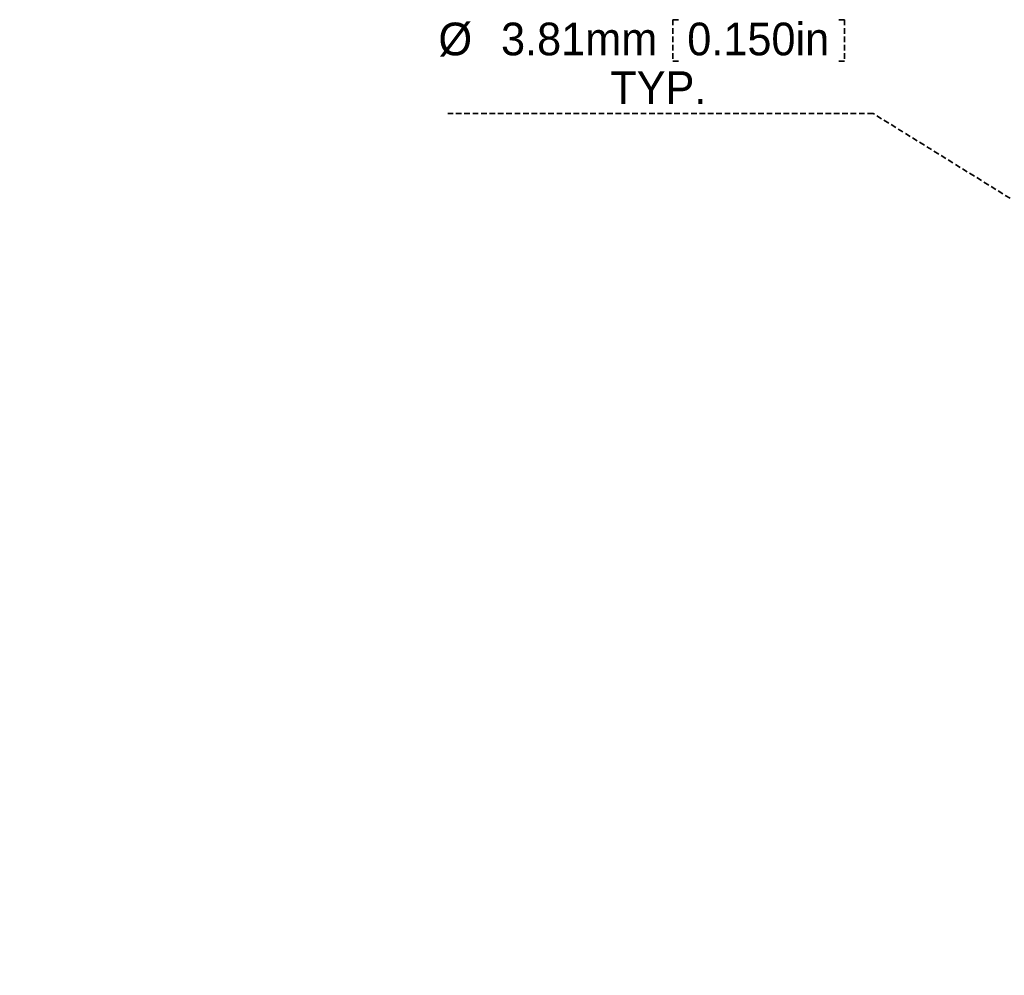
# Model space of a CAD drawing. Header units: millimetres. Extents: x 0 to 1725, y 0 to 1361.
# Tile 11 of 39: x 409 to 633, y 859 to 1076. Entities that reach past the tile are written whole.
import ezdxf

# ---------------------------------------------------------------- set-up
doc = ezdxf.new("R2010")
doc.units = ezdxf.units.MM
doc.linetypes.add('SLD-Dashed', pattern=[1.905, 1.27, -0.635])
doc.layers.add('LAYER1', color=179, linetype='SLD-Dashed', lineweight=35)
doc.styles.add('SLDTEXTSTYLE0', font='ARIAL.TTF', dxfattribs={"width": 0.948})
doc.dimstyles.new('SLDDIMSTYLE6', dxfattribs={"dimtxt": 7.408333, "dimasz": 2.116667, "dimexe": 0, "dimexo": 0.0625, "dimgap": 1.852083, "dimtad": 0, "dimtih": 1, "dimtoh": 1, "dimrnd": 1e-09, "dimzin": 12, "dimdsep": 46, "dimtxsty": 'SLDTEXTSTYLE0', "dimblk1": 'NONE', "dimblk2": 'NONE', "dimsah": 1, "dimcen": 0, "dimadec": 0, "dimazin": 3, "dimtfac": 1, "dimtmove": 0, "dimatfit": 3, "dimldrblk": 'NONE', "dimfxl": 1, "dimfrac": 2, "dimtolj": 1, "dimtzin": 12, "dimarcsym": 0})

# ---------------------------------------------------------------- blocks, each defined once
blk = doc.blocks.new('_D_44')
at = {"layer": 'LAYER1'}
for p, q in [((557.58, 1075.6), (557.58, 1066.22)), ((557.58, 1075.6), (559.23, 1075.6)), ((596.54, 1075.6), (594.89, 1075.6)), ((596.54, 1075.6), (596.54, 1066.22)), ((557.58, 1066.22), (559.23, 1066.22)), ((596.54, 1066.22), (594.89, 1066.22)), ((603.01, 1054.35), (506.56, 1054.35)), ((643.81, 1029.1), (603.01, 1054.35)), ((647.05, 1027.09), (643.81, 1029.1))]:
    blk.add_line(p, q, dxfattribs=at)
blk.add_solid([(643.81, 1029.1), (638.27, 1033.82), (637.11, 1031.94)], dxfattribs=at)
at = {"layer": 'LAYER1', "char_height": 7.408, "attachment_point": 1, "style": 'SLDTEXTSTYLE0'}
for s, insert in [('%%c', (504.44, 1074.94)), ('3.81mm', (518.63, 1074.94)), ('0.150in', (560.87, 1074.94)), ('TYP.', (543.41, 1063.9))]:
    blk.add_mtext(s, dxfattribs=dict(at, insert=insert))
blk = doc.blocks.new('_None')

msp = doc.modelspace()

# ---------------------------------------------------------------- dimensions: what is measured, and where the dimension line sits
at = {"layer": 'LAYER1'}
dim = msp.add_diameter_dim_2p(p1=(2.026, 3.227), p2=(0, 0), text='<>mm\\PTYP.', dimstyle='SLDDIMSTYLE6', dxfattribs=at)
dim.commit()
dim.dimension.update_dxf_attribs({"geometry": '_D_44', "text_midpoint": (553.987, 1065.393), "dimtype": 163})

doc.saveas('drawing.dxf')
